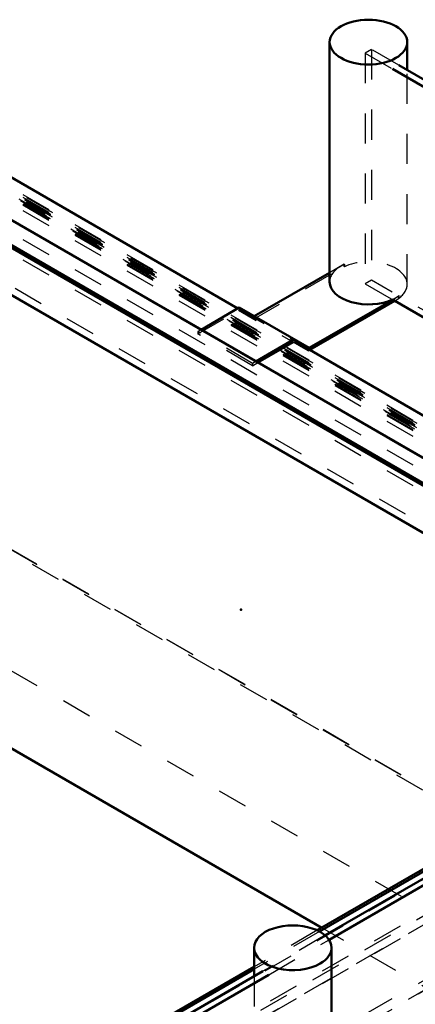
# Model space of a CAD drawing. Header units: millimetres. Extents: x 0 to 428, y 0 to 298.
# Tile 37 of 40: x 359 to 372, y 143 to 176. Entities that reach past the tile are written whole.
import ezdxf

# ---------------------------------------------------------------- set-up
doc = ezdxf.new("R2010")
doc.units = ezdxf.units.MM
doc.linetypes.add('Dashed', pattern=[2, 1, -1])
for name, color, linetype, lineweight in [('am_0', 7, 'Continuous', 50), ('am_3', 6, 'Dashed', 25), ('am_6', 2, 'Continuous', 35), ('am_9', 7, 'Continuous', 50)]:
    doc.layers.add(name, color=color, linetype=linetype, lineweight=lineweight)

# ---------------------------------------------------------------- blocks, each defined once
blk = doc.blocks.new('94_FGS300100150135U_0_in_100150C2125Y1N4N_300Op0__1203')
at = {"layer": 'am_0'}
for p, q in [((368.928, 175.025), (368.928, 167.05)), ((371.511, 174.095), (371.511, 175.025)), ((368.928, 167.358), (366.418, 165.909)), ((371.027, 166.461), (368.244, 164.855)), ((368.266, 164.791), (371.093, 166.423)), ((365.919, 166.197), (364.646, 165.462)), ((368.244, 164.855), (365.919, 166.197)), ((367.746, 165.143), (366.473, 164.407)), ((366.539, 164.369), (367.718, 165.05))]:
    blk.add_line(p, q, dxfattribs=at)
blk.add_ellipse((370.219, 175.025), major_axis=(1.291, 0), ratio=0.577288, dxfattribs=at)
blk.add_ellipse((370.219, 167.05), major_axis=(-1.291, 0), ratio=0.577288, start_param=0, end_param=2.239933, dxfattribs=at)
at = {"layer": 'am_3'}
for p, q in [((371.511, 166.973), (371.511, 174.095)), ((369.412, 167.638), (368.928, 167.358)), ((369.412, 167.561), (369.412, 167.638)), ((369.418, 167.634), (369.412, 167.638)), ((369.418, 167.634), (369.418, 167.558)), ((366.39, 165.817), (369.412, 167.561)), ((369.418, 167.558), (369.412, 167.561)), ((371.238, 166.584), (371.027, 166.461)), ((371.093, 166.423), (371.238, 166.507)), ((371.238, 166.584), (371.232, 166.587)), ((371.232, 166.51), (371.232, 166.587)), ((371.238, 166.507), (371.232, 166.51)), ((371.238, 166.507), (371.238, 166.584)), ((364.536, 165.322), (365.892, 166.104)), ((368.216, 164.762), (365.892, 166.104)), ((366.418, 165.909), (366.418, 165.909)), ((364.646, 165.462), (364.536, 165.398)), ((364.536, 165.398), (364.536, 165.322)), ((366.362, 164.344), (364.536, 165.398)), ((366.362, 164.267), (364.536, 165.322)), ((368.216, 164.762), (368.266, 164.791)), ((366.473, 164.407), (366.362, 164.344)), ((366.362, 164.267), (366.539, 164.369)), ((366.362, 164.344), (366.362, 164.267))]:
    blk.add_line(p, q, dxfattribs=at)
for centre, major_axis, start_param, end_param in [((370.219, 167.05), (-1.291, 0), 5.381525, 6.283185), ((370.219, 166.973), (1.291, 0), 6.283185, 8.523118), ((370.219, 166.973), (1.291, 0), 5.614049, 6.283185), ((370.219, 167.05), (-1.291, 0), -4.043253, -3.810729)]:
    blk.add_ellipse(centre, major_axis=major_axis, ratio=0.577288, start_param=start_param, end_param=end_param, dxfattribs=at)
at = {"layer": 'am_6'}
for tag, p, flags in [('NB', (376.511, 175.771), 8), ('NN', (376.511, 175.271), 8), ('NT', (376.511, 174.771), 8), ('NBSYN', (376.511, 174.271), 8), ('LINA', (376.511, 173.771), 8), ('CATALOG', (376.511, 173.271), 8), ('IDNR', (376.511, 172.771), 8), ('PN', (376.511, 172.271), 8), ('LODLEVEL', (376.511, 171.771), 8), ('L', (376.511, 171.271), 8), ('W', (376.511, 170.771), 8), ('PPATH', (376.511, 170.271), 8), ('ExcludeFromBOM', (376.511, 169.271), 8), ('PSOL_0', (376.511, 168.771), 9), ('PSOL_1', (376.511, 168.271), 9), ('PSOL_2', (376.511, 167.771), 9)]:
    blk.add_attdef(tag, p, '', height=0.5, dxfattribs=dict(at, flags=flags))
blk = doc.blocks.new('96_FGS300100150133U_0_in_100150C2125Y1N4N_300Op0__1203')
at = {"layer": 'am_0'}
for p, q in [((366.41, 144.913), (366.41, 143.961)), ((368.993, 136.861), (368.993, 144.913))]:
    blk.add_line(p, q, dxfattribs=at)
for centre, start_param, end_param in [((367.702, 144.913), 0, 3.141593), ((367.702, 144.913), 3.141593, 5.497787), ((367.702, 144.913), 5.497787, 6.283185), ((367.702, 136.861), 3.977182, 6.283185)]:
    blk.add_ellipse(centre, major_axis=(1.291, 0), ratio=0.577288, start_param=start_param, end_param=end_param, dxfattribs=at)
at = {"layer": 'am_3'}
for p, q in [((366.41, 143.961), (366.41, 136.937)), ((363.735, 140.838), (361.942, 139.802)), ((363.735, 140.761), (363.735, 140.838)), ((363.735, 140.838), (365.118, 140.039)), ((363.735, 140.761), (361.942, 139.726)), ((365.091, 139.978), (363.735, 140.761)), ((361.942, 139.802), (363.325, 139.004)), ((361.942, 139.726), (361.942, 139.802)), ((365.091, 139.978), (363.298, 138.943)), ((365.118, 140.039), (363.325, 139.004)), ((365.589, 139.116), (365.091, 139.978)), ((365.118, 140.039), (365.616, 139.176)), ((363.298, 138.943), (361.942, 139.726)), ((365.616, 139.176), (363.823, 138.141)), ((365.616, 139.176), (368.425, 137.555)), ((363.796, 138.08), (363.298, 138.943)), ((363.325, 139.004), (363.823, 138.141)), ((365.589, 139.116), (363.796, 138.08)), ((368.425, 137.478), (365.589, 139.116)), ((366.632, 136.443), (363.796, 138.08)), ((363.823, 138.141), (366.632, 136.52)), ((368.425, 137.478), (368.425, 137.555)), ((366.632, 136.443), (366.632, 136.52))]:
    blk.add_line(p, q, dxfattribs=at)
for centre, major_axis, start_param, end_param in [((367.702, 136.937), (-1.291, 0), 4.117973, 6.877601), ((367.702, 136.861), (1.291, 0), 0, 0.976381), ((367.702, 136.861), (1.291, 0), 3.736008, 3.977182)]:
    blk.add_ellipse(centre, major_axis=major_axis, ratio=0.577288, start_param=start_param, end_param=end_param, dxfattribs=at)
at = {"layer": 'am_6'}
for tag, p, flags in [('NB', (373.993, 145.658), 8), ('NN', (373.993, 145.158), 8), ('NT', (373.993, 144.658), 8), ('NBSYN', (373.993, 144.158), 8), ('LINA', (373.993, 143.658), 8), ('CATALOG', (373.993, 143.158), 8), ('IDNR', (373.993, 142.658), 8), ('PN', (373.993, 142.158), 8), ('LODLEVEL', (373.993, 141.658), 8), ('L', (373.993, 141.158), 8), ('W', (373.993, 140.658), 8), ('PPATH', (373.993, 140.158), 8), ('ExcludeFromBOM', (373.993, 139.158), 8), ('PSOL_0', (373.993, 138.658), 9), ('PSOL_1', (373.993, 138.158), 9), ('PSOL_2', (373.993, 137.658), 9)]:
    blk.add_attdef(tag, p, '', height=0.5, dxfattribs=dict(at, flags=flags))
blk = doc.blocks.new('99_Flat_Glass_Skylight_300100150_13_0_in_100150C2125Y1N4N_300Op0__1203')
at = {"layer": 'am_0'}
for p, q in [((393.994, 161.116), (371.232, 174.256)), ((371.02, 174.134), (393.845, 160.957)), ((371.02, 166.465), (388.206, 156.544)), ((394.04, 159.912), (368.776, 145.327)), ((368.911, 145.175), (394.24, 159.797)), ((366.706, 144.132), (341.443, 129.548)), ((341.578, 129.396), (366.908, 144.018))]:
    blk.add_line(p, q, dxfattribs=at)
at = {"layer": 'am_3'}
for p, q in [((370.325, 174.78), (370.113, 174.657)), ((370.113, 174.657), (370.113, 166.988)), ((370.113, 174.657), (371.02, 174.134)), ((370.325, 174.78), (370.325, 167.111)), ((371.232, 174.256), (370.325, 174.78)), ((370.325, 167.111), (370.113, 166.988)), ((370.113, 166.988), (371.02, 166.465)), ((395.26, 152.716), (370.325, 167.111)), ((368.776, 145.327), (366.706, 144.132)), ((366.908, 144.018), (368.911, 145.175))]:
    blk.add_line(p, q, dxfattribs=at)
at = {"layer": 'am_6'}
for tag, p, flags in [('NB', (400.26, 174.78), 8), ('NN', (400.26, 174.28), 8), ('NT', (400.26, 173.78), 8), ('NBSYN', (400.26, 173.28), 8), ('LINA', (400.26, 172.78), 8), ('CATALOG', (400.26, 172.28), 8), ('IDNR', (400.26, 171.78), 8), ('PN', (400.26, 171.28), 8), ('LODLEVEL', (400.26, 170.78), 8), ('L', (400.26, 170.28), 8), ('W', (400.26, 169.78), 8), ('PPATH', (400.26, 169.28), 8), ('ExcludeFromBOM', (400.26, 168.28), 8), ('PSOL_0', (400.26, 167.78), 9), ('PSOL_1', (400.26, 167.28), 9), ('PSOL_2', (400.26, 166.78), 9)]:
    blk.add_attdef(tag, p, '', height=0.5, dxfattribs=dict(at, flags=flags))
blk = doc.blocks.new('106_FGS300100150223U_0_in_100150C2125Y1N4N_300Op0__1203')
at = {"layer": 'am_0'}
for p, q in [((356.978, 171.307), (365.875, 166.171)), ((356.978, 169.889), (384.15, 154.202)), ((356.978, 169.053), (383.224, 153.902)), ((356.978, 168.969), (383.077, 153.902)), ((356.978, 167.397), (381.716, 153.116)), ((367.768, 165.078), (384.422, 155.464)), ((383.077, 153.902), (368.512, 145.493)), ((383.224, 153.902), (368.59, 145.454)), ((366.41, 144.28), (341.179, 129.714)), ((366.41, 144.196), (341.257, 129.675))]:
    blk.add_line(p, q, dxfattribs=at)
at = {"layer": 'am_3'}
for p, q in [((356.978, 170.96), (388.324, 152.864)), ((356.848, 170.812), (389.352, 152.048)), ((356.909, 170.754), (389.791, 151.771)), ((356.978, 170.874), (390.076, 151.767)), ((356.978, 170.647), (389.655, 151.783)), ((356.978, 170.61), (389.807, 151.658)), ((357.028, 170.661), (389.767, 151.762)), ((357.038, 170.806), (389.148, 152.27)), ((357.038, 170.783), (389.243, 152.191)), ((357.097, 170.712), (389.791, 151.839)), ((357.107, 170.857), (389.171, 152.347)), ((356.978, 170.425), (388.324, 152.329)), ((356.978, 169.467), (385.136, 153.211)), ((356.978, 168.785), (383.224, 153.633)), ((365.875, 166.171), (367.768, 165.078)), ((383.224, 153.633), (340.375, 128.897)), ((385.136, 153.633), (340.375, 127.793)), ((385.136, 153.211), (340.375, 127.371)), ((388.324, 153.211), (340.375, 125.531)), ((388.324, 152.864), (340.375, 125.183)), ((383.077, 152.329), (340.375, 127.678)), ((368.512, 145.493), (366.41, 144.28)), ((368.59, 145.454), (366.41, 144.196))]:
    blk.add_line(p, q, dxfattribs=at)
at = {"layer": 'am_6'}
for tag, p, flags in [('NB', (395.076, 171.307), 8), ('NN', (395.076, 170.807), 8), ('NT', (395.076, 170.307), 8), ('NBSYN', (395.076, 169.807), 8), ('LINA', (395.076, 169.307), 8), ('CATALOG', (395.076, 168.807), 8), ('IDNR', (395.076, 168.307), 8), ('PN', (395.076, 167.807), 8), ('LODLEVEL', (395.076, 167.307), 8), ('L', (395.076, 166.807), 8), ('W', (395.076, 166.307), 8), ('DP', (395.076, 165.807), 8), ('ExcludeFromBOM', (395.076, 164.807), 8), ('PSOL_0', (395.076, 164.307), 9), ('PSOL_1', (395.076, 163.807), 9), ('PSOL_2', (395.076, 163.307), 9)]:
    blk.add_attdef(tag, p, '', height=0.5, dxfattribs=dict(at, flags=flags))
blk = doc.blocks.new('107_FGS30010015025101U_0_in_100150C2125Y1N4N_300Op0__1203')
at = {"layer": 'am_0'}
blk.add_line((368.663, 145.58), (356.978, 152.326), dxfattribs=at)
at = {"layer": 'am_3'}
for p, q in [((387.361, 152.329), (356.978, 169.869)), ((383.577, 152.329), (356.978, 167.685)), ((392.092, 138.666), (356.978, 158.937)), ((392.097, 138.65), (356.978, 158.924)), ((401.474, 133.157), (356.978, 158.844)), ((393.839, 133.619), (356.978, 154.899)), ((340.375, 127.389), (383.577, 152.329)), ((340.375, 125.205), (387.361, 152.329)), ((390.184, 133.157), (368.663, 145.58))]:
    blk.add_line(p, q, dxfattribs=at)
at = {"layer": 'am_6'}
for tag, p, flags in [('NB', (406.54, 169.869), 8), ('NN', (406.54, 169.369), 8), ('NT', (406.54, 168.869), 8), ('NBSYN', (406.54, 168.369), 8), ('LINA', (406.54, 167.869), 8), ('CATALOG', (406.54, 167.369), 8), ('IDNR', (406.54, 166.869), 8), ('PN', (406.54, 166.369), 8), ('LODLEVEL', (406.54, 165.869), 8), ('L', (406.54, 165.369), 8), ('W', (406.54, 164.869), 8), ('DP', (406.54, 164.369), 8), ('OP', (406.54, 163.869), 8), ('BA', (406.54, 163.369), 8), ('RT', (406.54, 162.869), 8), ('ExcludeFromBOM', (406.54, 161.869), 8), ('PSOL_0', (406.54, 161.369), 9), ('PSOL_1', (406.54, 160.869), 9), ('PSOL_2', (406.54, 160.369), 9)]:
    blk.add_attdef(tag, p, '', height=0.5, dxfattribs=dict(at, flags=flags))

msp = doc.modelspace()

# ---------------------------------------------------------------- linework, layer by layer
at = {"layer": 'am_9'}
msp.add_point((365.977, 156.154), dxfattribs=at)

# ---------------------------------------------------------------- block references
for name in ['94_FGS300100150135U_0_in_100150C2125Y1N4N_300Op0__1203', '99_Flat_Glass_Skylight_300100150_13_0_in_100150C2125Y1N4N_300Op0__1203', '106_FGS300100150223U_0_in_100150C2125Y1N4N_300Op0__1203', '107_FGS30010015025101U_0_in_100150C2125Y1N4N_300Op0__1203', '96_FGS300100150133U_0_in_100150C2125Y1N4N_300Op0__1203']:
    msp.add_blockref(name, (0, 0))

doc.saveas('drawing.dxf')
